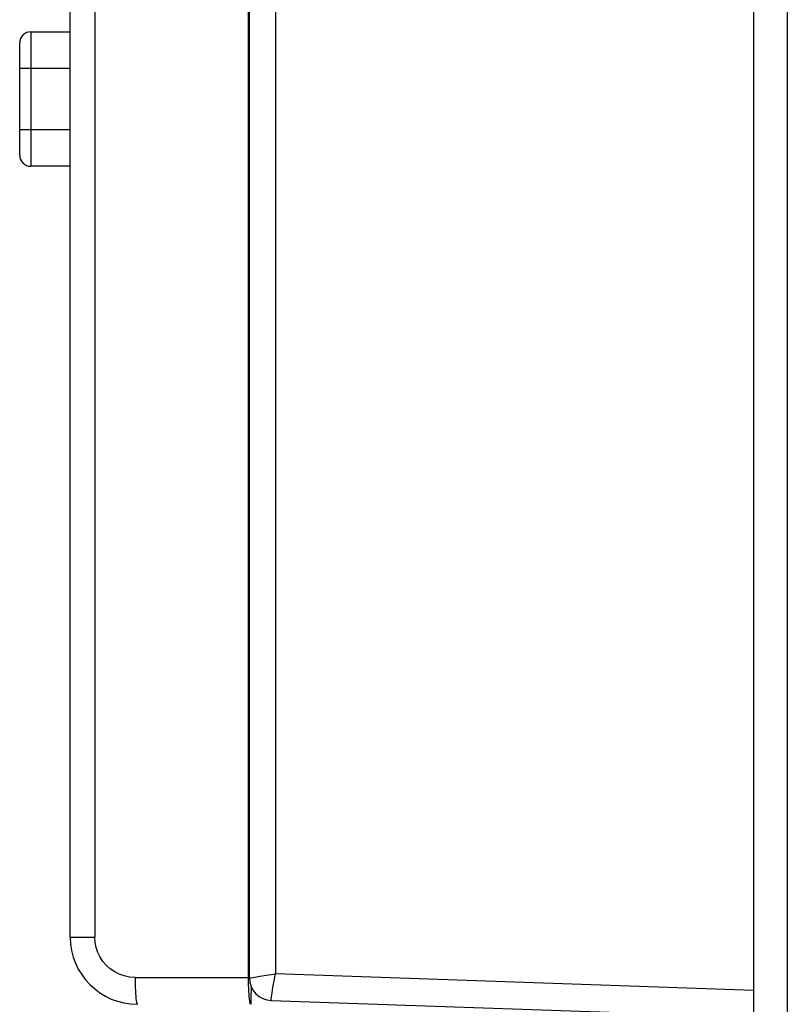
# Model space of a CAD drawing. Header units: millimetres. Extents: x 1 to 1591, y -395 to 1220.
# Tile 27 of 81: x 7 to 41, y 576 to 620. Entities that reach past the tile are written whole.
import ezdxf

# ---------------------------------------------------------------- set-up
doc = ezdxf.new("R2010")
doc.units = ezdxf.units.MM
doc.header["$LTSCALE"] = 65.395
for name, color, linetype in [('BUUTTON_11_AM_0', 7, 'CONTINUOUS'), ('MANIFOLD_SOLID_BREP_410340_AM_0', 7, 'CONTINUOUS'), ('PL_EFC5610_IOCAE_CONVER_12_AM_0', 7, 'CONTINUOUS'), ('X610_37_IO_BASE-20150120_1_AM_0', 7, 'CONTINUOUS')]:
    doc.layers.add(name, color=color, linetype=linetype)

msp = doc.modelspace()

# ---------------------------------------------------------------- linework, layer by layer
at = {"layer": 'BUUTTON_11_AM_0', "color": 7}
for p, q in [((7.226, 619.064), (7.226, 613.064)), ((7.226, 619.064), (8.98, 619.064)), ((6.726, 613.564), (6.726, 618.564)), ((8.98, 617.428), (6.726, 617.428)), ((6.726, 614.701), (8.98, 614.701)), ((8.98, 613.064), (7.226, 613.064))]:
    msp.add_line(p, q, dxfattribs=at)
for centre, start, end in [((7.226, 618.564), 90, 180), ((7.226, 613.564), 180, 270)]:
    msp.add_arc(centre, 0.5, start, end, dxfattribs=at)
at = {"layer": 'MANIFOLD_SOLID_BREP_410340_AM_0', "color": 7}
msp.add_line((40.98, 750.469), (40.98, 132.469), dxfattribs=at)
at = {"layer": 'PL_EFC5610_IOCAE_CONVER_12_AM_0', "color": 7}
for p, q in [((16.937, 576.864), (16.937, 624.327)), ((8.98, 578.664), (8.98, 620.143)), ((10.075, 620.143), (10.075, 578.664)), ((8.98, 578.664), (10.075, 578.664)), ((11.875, 576.864), (16.98, 576.864)), ((16.938, 576.701), (16.937, 576.864)), ((17.061, 575.911), (17.066, 576.43))]:
    msp.add_line(p, q, dxfattribs=at)
for points in [[(11.875, 576.864), (11.626, 576.882), (11.391, 576.93), (11.17, 577.007), (10.964, 577.112), (10.77, 577.244), (10.595, 577.399), (10.442, 577.575), (10.313, 577.77), (10.211, 577.979), (10.136, 578.2), (10.091, 578.428), (10.075, 578.664)], [(11.875, 576.864), (11.876, 576.706), (11.879, 576.554), (11.883, 576.41), (11.889, 576.274), (11.896, 576.146), (11.905, 576.028), (11.915, 575.923), (11.927, 575.833), (11.939, 575.761), (11.952, 575.707), (11.966, 575.675), (11.98, 575.664)], [(16.951, 576.249), (16.945, 576.391), (16.94, 576.542), (16.938, 576.701)], [(17.041, 575.664), (17.027, 575.674), (17.014, 575.705), (17.002, 575.753), (16.99, 575.819), (16.979, 575.902), (16.968, 576.002), (16.959, 576.119), (16.951, 576.249)], [(17.049, 575.664), (17.05, 575.674), (17.053, 575.704), (17.056, 575.754), (17.059, 575.824), (17.061, 575.911)]]:
    msp.add_lwpolyline(points, dxfattribs=at)
msp.add_arc((11.98, 578.664), 3, 180, 270, dxfattribs=at)
at = {"layer": 'X610_37_IO_BASE-20150120_1_AM_0', "color": 7}
for p, q in [((39.48, 575.084), (39.48, 751.469)), ((16.98, 576.837), (16.98, 750.269)), ((17.437, 576.914), (18.138, 577.028)), ((39.48, 576.283), (18.138, 577.028)), ((17.011, 576.842), (17.049, 576.848)), ((17.049, 576.848), (17.142, 576.864)), ((17.142, 576.864), (17.437, 576.914)), ((17.95, 575.835), (39.48, 575.084))]:
    msp.add_line(p, q, dxfattribs=at)
for points in [[(18.18, 751.469), (18.175, 751.459), (18.169, 751.428), (18.164, 751.378), (18.159, 751.308), (18.155, 751.221), (18.15, 751.118), (18.147, 751), (18.144, 750.869), (18.141, 750.728), (18.14, 750.58), (18.139, 750.426), (18.138, 577.028)], [(17.946, 575.835), (17.943, 575.846), (17.943, 575.876), (17.949, 575.926), (17.958, 575.995), (17.97, 576.081), (17.986, 576.183), (18.005, 576.299), (18.027, 576.429), (18.052, 576.569), (18.079, 576.717), (18.107, 576.871), (18.138, 577.028)], [(16.98, 576.835), (16.981, 576.835), (16.984, 576.836), (16.99, 576.838), (16.999, 576.839), (17.011, 576.842)]]:
    msp.add_lwpolyline(points, dxfattribs=at)
msp.add_arc((17.98, 576.835), 1, 179.9889, 268.438, dxfattribs=at)

doc.saveas('drawing.dxf')
